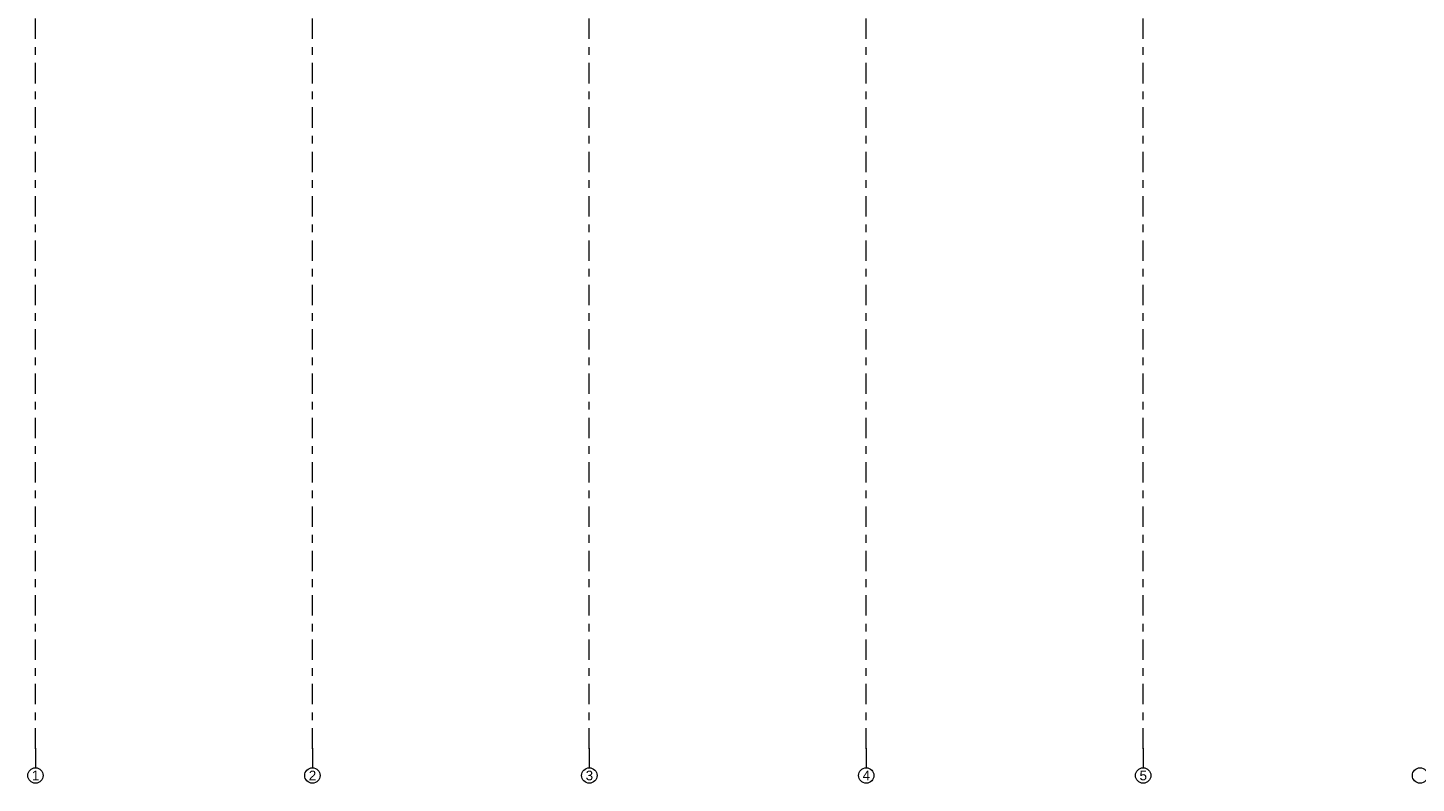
# Model space of a CAD drawing. Header units: metres. Extents: x -3.6 to 84.5, y -11 to 16.8.
# Tile 1 of 256: x 0.4 to 18.5, y -11 to -1.2. Entities that reach past the tile are written whole.
import ezdxf

# ---------------------------------------------------------------- set-up
doc = ezdxf.new("R2010")
doc.units = ezdxf.units.M
doc.header["$MEASUREMENT"] = 0
doc.linetypes.add('Strichlinie doppelt', pattern=[0.546806, 0.264583, -0.105833, 0.070556, -0.105833])
doc.layers.add('451 - Universal.Achsen Raster', color=7, linetype='Continuous')
doc.styles.add('ERSTELLTER_STIL_2', font='txt')

msp = doc.modelspace()

# ---------------------------------------------------------------- linework, layer by layer
at = {"layer": '451 - Universal.Achsen Raster', "color": 160, "linetype": 'Strichlinie doppelt', "lineweight": 9, "true_color": 0x3232ff}
for p, q in [((0.53, -10.585), (0.53, 16.355)), ((4.13, -10.585), (4.13, 16.355)), ((7.73, -10.585), (7.73, 16.355)), ((11.33, -10.585), (11.33, 16.355)), ((14.93, -10.585), (14.93, 16.355)), ((0.53, -10.585), (0.53, -10.835)), ((4.13, -10.585), (4.13, -10.835)), ((7.73, -10.585), (7.73, -10.835)), ((11.33, -10.585), (11.33, -10.835)), ((14.93, -10.585), (14.93, -10.835))]:
    msp.add_line(p, q, dxfattribs=at)
at = {"layer": '451 - Universal.Achsen Raster', "color": 160, "linetype": 'Continuous', "lineweight": 9, "true_color": 0x3232ff}
for centre in [(0.53, -10.935), (4.13, -10.935), (7.73, -10.935), (11.33, -10.935), (14.93, -10.935), (18.53, -10.935)]:
    msp.add_circle(centre, 0.1, dxfattribs=at)
at = {"layer": '451 - Universal.Achsen Raster', "color": 160, "linetype": 'Strichlinie doppelt', "lineweight": 9, "true_color": 0x3232ff}
for p in [(0.53, -10.585), (0.53, -10.585), (4.13, -10.585), (4.13, -10.585), (7.73, -10.585), (7.73, -10.585), (11.33, -10.585), (11.33, -10.585), (14.93, -10.585), (14.93, -10.585)]:
    msp.add_point(p, dxfattribs=at)

# ---------------------------------------------------------------- texts
at = {"layer": '451 - Universal.Achsen Raster', "color": 160, "lineweight": 9, "true_color": 0x3232ff, "char_height": 0.125, "attachment_point": 1, "style": 'ERSTELLTER_STIL_2'}
for s, insert in [('\\A1;{\\pql;\\pt0;\\fArial|b0|i0|c0|p38;1}', (0.483, -10.872)), ('\\A1;{\\pql;\\pt0;\\fArial|b0|i0|c0|p38;2}', (4.083, -10.872)), ('\\A1;{\\pql;\\pt0;\\fArial|b0|i0|c0|p38;3}', (7.683, -10.872)), ('\\A1;{\\pql;\\pt0;\\fArial|b0|i0|c0|p38;4}', (11.283, -10.872)), ('\\A1;{\\pql;\\pt0;\\fArial|b0|i0|c0|p38;5}', (14.883, -10.872))]:
    msp.add_mtext(s, dxfattribs=dict(at, insert=insert))

doc.saveas('drawing.dxf')
